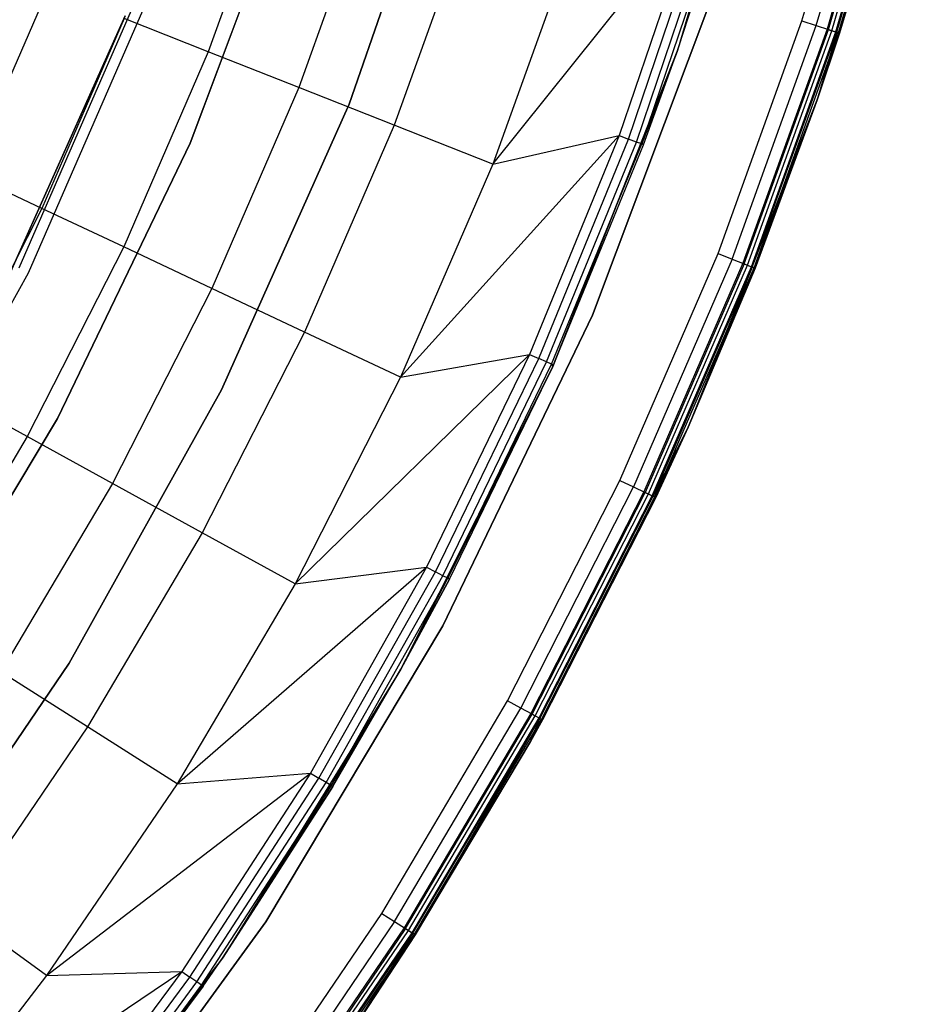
# Model space of a CAD drawing. Extents: x 0.1 to 23.7, y -11.8 to 11.8.
# Tile 34 of 56: x 20.7 to 23.4, y -6.5 to -3.6. Entities that reach past the tile are written whole.
import ezdxf

# ---------------------------------------------------------------- set-up
doc = ezdxf.new("R2010")
doc.units = 0
doc.header["$MEASUREMENT"] = 0
doc.layers.get('0').update_dxf_attribs({"color": 13, "linetype": 'CONTINUOUS'})

# ---------------------------------------------------------------- blocks, each defined once
blk = doc.blocks.new('NIKKI_ROUND_LED_L_60W_2_ST')
at = {"color": 0}
for p, q in [((22.9645, -2.7399, 2.461), (22.6792, -3.7045, 2.461)), ((22.9645, -2.7399, 2.461), (22.6792, -3.7045, 2.461)), ((23.0498, -3.6133, 2.5603), (23.2547, -2.9079, 2.5603)), ((23.0498, -3.6133, 2.5603), (23.2547, -2.9079, 2.5603)), ((23.0927, -3.6273, 2.5513), (23.2985, -2.9191, 2.5513)), ((23.0927, -3.6273, 2.5513), (23.2985, -2.9191, 2.5513)), ((23.331, -2.9275, 0.1587), (23.1246, -3.6376, 0.1587)), ((23.331, -2.9275, 0.1587), (23.1246, -3.6376, 0.1587)), ((23.1292, -3.6391, 2.5257), (23.3356, -2.9287, 2.5257)), ((23.1292, -3.6391, 2.5257), (23.3356, -2.9287, 2.5257)), ((23.139, -3.6423, 0.1617), (23.3456, -2.9312, 0.1617)), ((23.139, -3.6423, 0.1617), (23.3456, -2.9312, 0.1617)), ((23.1511, -3.6462, 0.1703), (23.3579, -2.9344, 0.1703)), ((23.1511, -3.6462, 0.1703), (23.3579, -2.9344, 0.1703)), ((23.1535, -3.647, 2.4874), (23.3604, -2.935, 2.4874)), ((23.1535, -3.647, 2.4874), (23.3604, -2.935, 2.4874)), ((23.1592, -3.6489, 0.183), (23.3662, -2.9365, 0.183)), ((23.1592, -3.6489, 0.183), (23.3662, -2.9365, 0.183)), ((23.3691, -2.9373, 2.4422), (23.1621, -3.6498, 2.4422)), ((23.1621, -3.6498, 0.1981), (23.3691, -2.9373, 0.1981)), ((23.3691, -2.9373, 2.4422), (23.1621, -3.6498, 2.4422)), ((23.1621, -3.6498, 0.1981), (23.3691, -2.9373, 0.1981)), ((21.7055, -3.8607, 2.2156), (22.0084, -2.9816, 2.2156)), ((22.0084, -2.9816, 2.0188), (21.7055, -3.8607, 2.0188)), ((21.7055, -3.8607, 2.2156), (22.0084, -2.9816, 2.2156)), ((22.0084, -2.9816, 2.0188), (21.7055, -3.8607, 2.0188)), ((21.5513, -3.1264, 2.2156), (21.2323, -3.9764, 2.2156)), ((21.2323, -3.9764, 2.0188), (21.5513, -3.1264, 2.0188)), ((21.2323, -3.9764, 2.0188), (21.5513, -3.1264, 2.0188)), ((21.5513, -3.1264, 2.2156), (21.2323, -3.9764, 2.2156)), ((21.5005, -3.1099, 0.3495), (21.2864, -3.7048, 0.3495)), ((21.5005, -3.1099, 0.3495), (21.2864, -3.7048, 0.3495)), ((21.7755, -3.1993, 0.2112), (21.5551, -3.8112, 0.2112)), ((21.7755, -3.1993, 0.2112), (21.5551, -3.8112, 0.2112)), ((22.0653, -3.2934, 0.1122), (21.8385, -3.9234, 0.1122)), ((22.0653, -3.2934, 0.1122), (21.8385, -3.9234, 0.1122)), ((22.1315, -4.0394, 0.0542), (22.7326, -3.2887, 0.0382)), ((22.1315, -4.0394, 0.0542), (22.7326, -3.2887, 0.0382)), ((22.7326, -3.2887, 0.0382), (22.5073, -3.954, 0.0382)), ((22.7326, -3.2887, 0.0382), (22.5073, -3.954, 0.0382)), ((22.5351, -3.9644, 0.0445), (22.7611, -3.2973, 0.0445)), ((22.5351, -3.9644, 0.0445), (22.7611, -3.2973, 0.0445)), ((22.5587, -3.9732, 0.0617), (22.7851, -3.3047, 0.0617)), ((22.5587, -3.9732, 0.0617), (22.7851, -3.3047, 0.0617)), ((22.5743, -3.979, 0.087), (22.8011, -3.3095, 0.087)), ((22.5743, -3.979, 0.087), (22.8011, -3.3095, 0.087)), ((22.8011, -3.3095, 0.087), (22.6792, -3.7045, 0.1169)), ((22.8011, -3.3095, 0.087), (22.6792, -3.7045, 0.1169)), ((22.6792, -3.7045, 2.461), (22.8068, -3.3112, 0.1169)), ((22.6792, -3.7045, 2.461), (22.8068, -3.3112, 0.1169)), ((22.6792, -3.7045, 0.1169), (22.8068, -3.3112, 0.1169)), ((22.6792, -3.7045, 0.1169), (22.8068, -3.3112, 0.1169)), ((22.365, -3.3908, 0.0542), (22.1315, -4.0394, 0.0542)), ((22.365, -3.3908, 0.0542), (22.1315, -4.0394, 0.0542)), ((21.1026, -3.479, 3.8202), (20.724, -4.3482, 3.8202)), ((21.1026, -3.479, 3.8202), (20.724, -4.3482, 3.8202)), ((21.1026, -3.479, 2.5603), (20.724, -4.3482, 2.5603)), ((21.1026, -3.479, 2.5603), (20.724, -4.3482, 2.5603)), ((20.7522, -4.3621, 3.8202), (21.132, -3.4902, 3.8202)), ((20.7522, -4.3621, 3.8202), (21.132, -3.4902, 3.8202)), ((20.7522, -4.3621, 2.5603), (21.132, -3.4902, 2.5603)), ((20.7522, -4.3621, 2.5603), (21.132, -3.4902, 2.5603)), ((20.811, -3.5166, 0.7336), (20.5727, -4.0673, 0.7336)), ((20.811, -3.5166, 0.7336), (20.5727, -4.0673, 0.7336)), ((22.4277, -4.4873, 2.4816), (22.7877, -3.5281, 2.4816)), ((22.7877, -3.5281, 0.1587), (22.4277, -4.4873, 0.1587)), ((22.7877, -3.5281, 0.1587), (22.4277, -4.4873, 0.1587)), ((22.4277, -4.4873, 2.4816), (22.7877, -3.5281, 2.4816)), ((21.0396, -3.5978, 2.7178), (20.6859, -4.3889, 2.7178)), ((20.6859, -4.3889, 2.6784), (21.0396, -3.5978, 2.6784)), ((21.0396, -3.5978, 2.7178), (20.6859, -4.3889, 2.7178)), ((20.6859, -4.3889, 2.6784), (21.0396, -3.5978, 2.6784)), ((21.0369, -3.606, 0.5246), (20.7925, -4.1708, 0.5246)), ((21.0369, -3.606, 0.5246), (20.7925, -4.1708, 0.5246)), ((21.2864, -3.7048, 0.3495), (21.0369, -3.606, 0.5246)), ((21.2864, -3.7048, 0.3495), (21.0369, -3.606, 0.5246)), ((22.8009, -4.3044, 2.5603), (23.0498, -3.6133, 2.5603)), ((22.8009, -4.3044, 2.5603), (23.0498, -3.6133, 2.5603)), ((22.843, -4.3211, 2.5513), (23.0927, -3.6273, 2.5513)), ((22.843, -4.3211, 2.5513), (23.0927, -3.6273, 2.5513)), ((23.0498, -3.6133, 2.5603), (23.0927, -3.6273, 2.5513)), ((23.0498, -3.6133, 2.5603), (23.0927, -3.6273, 2.5513)), ((23.0927, -3.6273, 2.5513), (23.1292, -3.6391, 2.5257)), ((23.0927, -3.6273, 2.5513), (23.1292, -3.6391, 2.5257)), ((23.1246, -3.6376, 0.1587), (22.8741, -4.3334, 0.1587)), ((23.1246, -3.6376, 0.1587), (22.8741, -4.3334, 0.1587)), ((22.8786, -4.3352, 2.5257), (23.1292, -3.6391, 2.5257)), ((22.8786, -4.3352, 2.5257), (23.1292, -3.6391, 2.5257)), ((22.8881, -4.339, 0.1617), (23.139, -3.6423, 0.1617)), ((22.8881, -4.339, 0.1617), (23.139, -3.6423, 0.1617)), ((22.9, -4.3437, 0.1703), (23.1511, -3.6462, 0.1703)), ((22.9, -4.3437, 0.1703), (23.1511, -3.6462, 0.1703)), ((22.9024, -4.3446, 2.4874), (23.1535, -3.647, 2.4874)), ((22.9024, -4.3446, 2.4874), (23.1535, -3.647, 2.4874)), ((22.908, -4.3468, 0.183), (23.1592, -3.6489, 0.183)), ((22.908, -4.3468, 0.183), (23.1592, -3.6489, 0.183)), ((23.1535, -3.647, 2.4874), (23.0957, -3.848, 2.4422)), ((23.1535, -3.647, 2.4874), (23.0957, -3.848, 2.4422)), ((23.0957, -3.848, 0.1981), (23.1592, -3.6489, 0.183)), ((23.0957, -3.848, 0.1981), (23.1592, -3.6489, 0.183)), ((23.1621, -3.6498, 2.4422), (23.0957, -3.848, 2.4422)), ((23.0957, -3.848, 0.1981), (23.1621, -3.6498, 0.1981)), ((23.1621, -3.6498, 2.4422), (23.0957, -3.848, 2.4422)), ((23.0957, -3.848, 0.1981), (23.1621, -3.6498, 0.1981)), ((23.1246, -3.6376, 0.1587), (23.139, -3.6423, 0.1617)), ((23.1246, -3.6376, 0.1587), (23.139, -3.6423, 0.1617)), ((23.1292, -3.6391, 2.5257), (23.1535, -3.647, 2.4874)), ((23.1292, -3.6391, 2.5257), (23.1535, -3.647, 2.4874)), ((23.139, -3.6423, 0.1617), (23.1511, -3.6462, 0.1703)), ((23.139, -3.6423, 0.1617), (23.1511, -3.6462, 0.1703)), ((23.1511, -3.6462, 0.1703), (23.1592, -3.6489, 0.183)), ((23.1511, -3.6462, 0.1703), (23.1592, -3.6489, 0.183)), ((23.1621, -3.6498, 2.4422), (23.1535, -3.647, 2.4874)), ((23.1621, -3.6498, 2.4422), (23.1535, -3.647, 2.4874)), ((23.1621, -3.6498, 0.1981), (23.1592, -3.6489, 0.183)), ((23.1621, -3.6498, 0.1981), (23.1592, -3.6489, 0.183)), ((23.1621, -3.6498, 2.4422), (23.1621, -3.6498, 0.1981)), ((23.1621, -3.6498, 2.4422), (23.1621, -3.6498, 0.1981)), ((21.2864, -3.7048, 0.3495), (21.0353, -4.285, 0.3495)), ((21.2864, -3.7048, 0.3495), (21.0353, -4.285, 0.3495)), ((21.5551, -3.8112, 0.2112), (21.2864, -3.7048, 0.3495)), ((21.5551, -3.8112, 0.2112), (21.2864, -3.7048, 0.3495)), ((22.3097, -4.6401, 0.1169), (22.6792, -3.7045, 2.461)), ((22.6792, -3.7045, 2.461), (22.3097, -4.6401, 2.461)), ((22.3097, -4.6401, 0.1169), (22.6792, -3.7045, 2.461)), ((22.6792, -3.7045, 2.461), (22.3097, -4.6401, 2.461)), ((22.3117, -4.6355, 0.1169), (22.6792, -3.7045, 2.461)), ((22.3117, -4.6355, 0.1169), (22.6792, -3.7045, 2.461)), ((22.6792, -3.7045, 0.1169), (22.5743, -3.979, 0.087)), ((22.6792, -3.7045, 0.1169), (22.5743, -3.979, 0.087)), ((22.5799, -3.9811, 0.1169), (22.6792, -3.7045, 2.461)), ((22.5799, -3.9811, 0.1169), (22.6792, -3.7045, 2.461)), ((22.5799, -3.9811, 0.1169), (22.6792, -3.7045, 0.1169)), ((22.5799, -3.9811, 0.1169), (22.6792, -3.7045, 0.1169)), ((22.6792, -3.7045, 2.461), (22.6792, -3.7045, 0.1169)), ((22.6792, -3.7045, 2.461), (22.6792, -3.7045, 0.1169)), ((21.5551, -3.8112, 0.2112), (21.2968, -4.4081, 0.2112)), ((21.5551, -3.8112, 0.2112), (21.2968, -4.4081, 0.2112)), ((21.8385, -3.9234, 0.1122), (21.5551, -3.8112, 0.2112)), ((21.8385, -3.9234, 0.1122), (21.5551, -3.8112, 0.2112)), ((21.326, -4.7096, 2.2156), (21.7055, -3.8607, 2.2156)), ((21.7055, -3.8607, 2.0188), (21.326, -4.7096, 2.0188)), ((21.326, -4.7096, 2.2156), (21.7055, -3.8607, 2.2156)), ((21.7055, -3.8607, 2.0188), (21.326, -4.7096, 2.0188)), ((21.7055, -3.8607, 2.2156), (21.7055, -3.8607, 2.0188)), ((21.7055, -3.8607, 2.2156), (21.7055, -3.8607, 2.0188)), ((22.9024, -4.3446, 2.4874), (23.0957, -3.848, 2.4422)), ((22.9024, -4.3446, 2.4874), (23.0957, -3.848, 2.4422)), ((23.0957, -3.848, 0.1981), (22.908, -4.3468, 0.183)), ((23.0957, -3.848, 0.1981), (22.908, -4.3468, 0.183)), ((23.0957, -3.848, 2.4422), (22.9107, -4.3479, 2.4422)), ((22.9107, -4.3479, 0.1981), (23.0957, -3.848, 0.1981)), ((23.0957, -3.848, 2.4422), (22.9107, -4.3479, 2.4422)), ((22.9107, -4.3479, 0.1981), (23.0957, -3.848, 0.1981)), ((23.0957, -3.848, 2.4422), (23.0957, -3.848, 0.1981)), ((23.0957, -3.848, 2.4422), (23.0957, -3.848, 0.1981)), ((21.8385, -3.9234, 0.1122), (21.5726, -4.5379, 0.1122)), ((21.8385, -3.9234, 0.1122), (21.5726, -4.5379, 0.1122)), ((22.1315, -4.0394, 0.0542), (21.8385, -3.9234, 0.1122)), ((22.1315, -4.0394, 0.0542), (21.8385, -3.9234, 0.1122)), ((21.2323, -3.9764, 2.2156), (20.8384, -4.7943, 2.2156)), ((20.8384, -4.7943, 2.0188), (21.2323, -3.9764, 2.0188)), ((20.8384, -4.7943, 2.0188), (21.2323, -3.9764, 2.0188)), ((21.2323, -3.9764, 2.2156), (20.8384, -4.7943, 2.2156)), ((21.2323, -3.9764, 2.0188), (21.2323, -3.9764, 2.2156)), ((21.2323, -3.9764, 2.0188), (21.2323, -3.9764, 2.2156)), ((21.8577, -4.672, 0.0542), (22.5073, -3.954, 0.0382)), ((21.8577, -4.672, 0.0542), (22.5073, -3.954, 0.0382)), ((22.1315, -4.0394, 0.0542), (22.5073, -3.954, 0.0382)), ((22.1315, -4.0394, 0.0542), (22.5073, -3.954, 0.0382)), ((22.5073, -3.954, 0.0382), (22.241, -4.604, 0.0382)), ((22.5073, -3.954, 0.0382), (22.241, -4.604, 0.0382)), ((22.2682, -4.6161, 0.0445), (22.5351, -3.9644, 0.0445)), ((22.2682, -4.6161, 0.0445), (22.5351, -3.9644, 0.0445)), ((22.2911, -4.6263, 0.0617), (22.5587, -3.9732, 0.0617)), ((22.2911, -4.6263, 0.0617), (22.5587, -3.9732, 0.0617)), ((22.5073, -3.954, 0.0382), (22.5351, -3.9644, 0.0445)), ((22.5073, -3.954, 0.0382), (22.5351, -3.9644, 0.0445)), ((22.5587, -3.9732, 0.0617), (22.5351, -3.9644, 0.0445)), ((22.5587, -3.9732, 0.0617), (22.5351, -3.9644, 0.0445)), ((22.5743, -3.979, 0.087), (22.5587, -3.9732, 0.0617)), ((22.5743, -3.979, 0.087), (22.5587, -3.9732, 0.0617)), ((22.3064, -4.6331, 0.087), (22.5743, -3.979, 0.087)), ((22.3064, -4.6331, 0.087), (22.5743, -3.979, 0.087)), ((22.3117, -4.6355, 0.1169), (22.5799, -3.9811, 0.1169)), ((22.3117, -4.6355, 0.1169), (22.5799, -3.9811, 0.1169)), ((22.5799, -3.9811, 0.1169), (22.5743, -3.979, 0.087)), ((22.5799, -3.9811, 0.1169), (22.5743, -3.979, 0.087)), ((22.1315, -4.0394, 0.0542), (21.8577, -4.672, 0.0542)), ((22.1315, -4.0394, 0.0542), (21.8577, -4.672, 0.0542)), ((20.7925, -4.1708, 0.5246), (20.5727, -4.0673, 0.7336)), ((20.7925, -4.1708, 0.5246), (20.5727, -4.0673, 0.7336)), ((20.7925, -4.1708, 0.5246), (20.5131, -4.7191, 0.5246)), ((20.7925, -4.1708, 0.5246), (20.5131, -4.7191, 0.5246)), ((21.0353, -4.285, 0.3495), (20.7925, -4.1708, 0.5246)), ((21.0353, -4.285, 0.3495), (20.7925, -4.1708, 0.5246)), ((21.0353, -4.285, 0.3495), (20.7483, -4.8484, 0.3495)), ((21.0353, -4.285, 0.3495), (20.7483, -4.8484, 0.3495)), ((21.2968, -4.4081, 0.2112), (21.0353, -4.285, 0.3495)), ((21.2968, -4.4081, 0.2112), (21.0353, -4.285, 0.3495)), ((22.5092, -4.9786, 2.5603), (22.8009, -4.3044, 2.5603)), ((22.5092, -4.9786, 2.5603), (22.8009, -4.3044, 2.5603)), ((22.843, -4.3211, 2.5513), (22.5501, -4.9978, 2.5513)), ((22.843, -4.3211, 2.5513), (22.5501, -4.9978, 2.5513)), ((22.8009, -4.3044, 2.5603), (22.843, -4.3211, 2.5513)), ((22.8009, -4.3044, 2.5603), (22.843, -4.3211, 2.5513)), ((22.843, -4.3211, 2.5513), (22.8786, -4.3352, 2.5257)), ((22.843, -4.3211, 2.5513), (22.8786, -4.3352, 2.5257)), ((22.8741, -4.3334, 0.1587), (22.5804, -5.0121, 0.1587)), ((22.8741, -4.3334, 0.1587), (22.5804, -5.0121, 0.1587)), ((22.8786, -4.3352, 2.5257), (22.5848, -5.0142, 2.5257)), ((22.8786, -4.3352, 2.5257), (22.5848, -5.0142, 2.5257)), ((22.5941, -5.0185, 0.1617), (22.8881, -4.339, 0.1617)), ((22.5941, -5.0185, 0.1617), (22.8881, -4.339, 0.1617)), ((22.6056, -5.024, 0.1703), (22.9, -4.3437, 0.1703)), ((22.6056, -5.024, 0.1703), (22.9, -4.3437, 0.1703)), ((22.9024, -4.3446, 2.4874), (22.6079, -5.0251, 2.4874)), ((22.9024, -4.3446, 2.4874), (22.6079, -5.0251, 2.4874)), ((22.6134, -5.0276, 0.183), (22.908, -4.3468, 0.183)), ((22.6134, -5.0276, 0.183), (22.908, -4.3468, 0.183)), ((22.9024, -4.3446, 2.4874), (22.7119, -4.8199, 2.4422)), ((22.9024, -4.3446, 2.4874), (22.7119, -4.8199, 2.4422)), ((22.908, -4.3468, 0.183), (22.7119, -4.8199, 0.1981)), ((22.908, -4.3468, 0.183), (22.7119, -4.8199, 0.1981)), ((22.9107, -4.3479, 2.4422), (22.7119, -4.8199, 2.4422)), ((22.7119, -4.8199, 0.1981), (22.9107, -4.3479, 0.1981)), ((22.9107, -4.3479, 2.4422), (22.7119, -4.8199, 2.4422)), ((22.7119, -4.8199, 0.1981), (22.9107, -4.3479, 0.1981)), ((22.8741, -4.3334, 0.1587), (22.8881, -4.339, 0.1617)), ((22.8741, -4.3334, 0.1587), (22.8881, -4.339, 0.1617)), ((22.8786, -4.3352, 2.5257), (22.9024, -4.3446, 2.4874)), ((22.8786, -4.3352, 2.5257), (22.9024, -4.3446, 2.4874)), ((22.8881, -4.339, 0.1617), (22.9, -4.3437, 0.1703)), ((22.8881, -4.339, 0.1617), (22.9, -4.3437, 0.1703)), ((22.9, -4.3437, 0.1703), (22.908, -4.3468, 0.183)), ((22.9, -4.3437, 0.1703), (22.908, -4.3468, 0.183)), ((22.9107, -4.3479, 2.4422), (22.9024, -4.3446, 2.4874)), ((22.9107, -4.3479, 2.4422), (22.9024, -4.3446, 2.4874)), ((22.9107, -4.3479, 0.1981), (22.908, -4.3468, 0.183)), ((22.9107, -4.3479, 0.1981), (22.908, -4.3468, 0.183)), ((22.9107, -4.3479, 2.4422), (22.9107, -4.3479, 0.1981)), ((22.9107, -4.3479, 2.4422), (22.9107, -4.3479, 0.1981)), ((20.29, -5.1933, 3.8202), (20.7522, -4.3621, 3.8202)), ((20.29, -5.1933, 3.8202), (20.7522, -4.3621, 3.8202)), ((20.29, -5.1933, 2.5603), (20.7522, -4.3621, 2.5603)), ((20.29, -5.1933, 2.5603), (20.7522, -4.3621, 2.5603)), ((20.7522, -4.3621, 3.8202), (20.7522, -4.3621, 2.5603)), ((20.7522, -4.3621, 3.8202), (20.7522, -4.3621, 2.5603)), ((21.2968, -4.4081, 0.2112), (21.0016, -4.9876, 0.2112)), ((21.2968, -4.4081, 0.2112), (21.0016, -4.9876, 0.2112)), ((21.5726, -4.5379, 0.1122), (21.2968, -4.4081, 0.2112)), ((21.5726, -4.5379, 0.1122), (21.2968, -4.4081, 0.2112)), ((21.9832, -5.4103, 2.4816), (22.4277, -4.4873, 2.4816)), ((22.4277, -4.4873, 0.1587), (21.9832, -5.4103, 0.1587)), ((22.4277, -4.4873, 0.1587), (21.9832, -5.4103, 0.1587)), ((21.9832, -5.4103, 2.4816), (22.4277, -4.4873, 2.4816)), ((22.4277, -4.4873, 2.4816), (22.4277, -4.4873, 0.1587)), ((22.4277, -4.4873, 2.4816), (22.4277, -4.4873, 0.1587)), ((21.5726, -4.5379, 0.1122), (21.2686, -5.1344, 0.1122)), ((21.5726, -4.5379, 0.1122), (21.2686, -5.1344, 0.1122)), ((21.8577, -4.672, 0.0542), (21.5726, -4.5379, 0.1122)), ((21.8577, -4.672, 0.0542), (21.5726, -4.5379, 0.1122)), ((21.5448, -5.2862, 0.0542), (22.241, -4.604, 0.0382)), ((21.5448, -5.2862, 0.0542), (22.241, -4.604, 0.0382)), ((21.8577, -4.672, 0.0542), (22.241, -4.604, 0.0382)), ((21.8577, -4.672, 0.0542), (22.241, -4.604, 0.0382)), ((22.241, -4.604, 0.0382), (21.9348, -5.2361, 0.0382)), ((22.241, -4.604, 0.0382), (21.9348, -5.2361, 0.0382)), ((21.9612, -5.2499, 0.0445), (22.2682, -4.6161, 0.0445)), ((21.9612, -5.2499, 0.0445), (22.2682, -4.6161, 0.0445)), ((22.241, -4.604, 0.0382), (22.2682, -4.6161, 0.0445)), ((22.241, -4.604, 0.0382), (22.2682, -4.6161, 0.0445)), ((22.2911, -4.6263, 0.0617), (22.2682, -4.6161, 0.0445)), ((22.2911, -4.6263, 0.0617), (22.2682, -4.6161, 0.0445)), ((22.3097, -4.6401, 2.461), (21.859, -5.5394, 2.461)), ((22.3097, -4.6401, 2.461), (21.859, -5.5394, 2.461)), ((21.9834, -5.2616, 0.0617), (22.2911, -4.6263, 0.0617)), ((21.9834, -5.2616, 0.0617), (22.2911, -4.6263, 0.0617)), ((21.9983, -5.2693, 0.087), (22.3064, -4.6331, 0.087)), ((21.9983, -5.2693, 0.087), (22.3064, -4.6331, 0.087)), ((22.3097, -4.6401, 0.1169), (21.9983, -5.2693, 0.087)), ((22.3097, -4.6401, 0.1169), (21.9983, -5.2693, 0.087)), ((22.0035, -5.2721, 0.1169), (22.3097, -4.6401, 2.461)), ((22.0035, -5.2721, 0.1169), (22.3097, -4.6401, 2.461)), ((22.0035, -5.2721, 0.1169), (22.3097, -4.6401, 0.1169)), ((22.0035, -5.2721, 0.1169), (22.3097, -4.6401, 0.1169)), ((22.3064, -4.6331, 0.087), (22.2911, -4.6263, 0.0617)), ((22.3064, -4.6331, 0.087), (22.2911, -4.6263, 0.0617)), ((22.3117, -4.6355, 0.1169), (22.3064, -4.6331, 0.087)), ((22.3117, -4.6355, 0.1169), (22.3064, -4.6331, 0.087)), ((22.3097, -4.6401, 0.1169), (22.3064, -4.6331, 0.087)), ((22.3097, -4.6401, 0.1169), (22.3064, -4.6331, 0.087)), ((22.3097, -4.6401, 0.1169), (22.3117, -4.6355, 0.1169)), ((22.3097, -4.6401, 0.1169), (22.3117, -4.6355, 0.1169)), ((22.3097, -4.6401, 0.1169), (22.3097, -4.6401, 2.461)), ((22.3097, -4.6401, 0.1169), (22.3097, -4.6401, 2.461)), ((21.8577, -4.672, 0.0542), (21.5448, -5.2862, 0.0542)), ((21.8577, -4.672, 0.0542), (21.5448, -5.2862, 0.0542)), ((20.873, -5.5217, 2.2156), (21.326, -4.7096, 2.2156)), ((21.326, -4.7096, 2.0188), (20.873, -5.5217, 2.0188)), ((20.873, -5.5217, 2.2156), (21.326, -4.7096, 2.2156)), ((21.326, -4.7096, 2.0188), (20.873, -5.5217, 2.0188)), ((21.326, -4.7096, 2.2156), (21.326, -4.7096, 2.0188)), ((21.326, -4.7096, 2.2156), (21.326, -4.7096, 2.0188)), ((20.7483, -4.8484, 0.3495), (20.5131, -4.7191, 0.5246)), ((20.7483, -4.8484, 0.3495), (20.5131, -4.7191, 0.5246)), ((20.8384, -4.7943, 2.2156), (20.3728, -5.5736, 2.2156)), ((20.3728, -5.5736, 2.0188), (20.8384, -4.7943, 2.0188)), ((20.3728, -5.5736, 2.0188), (20.8384, -4.7943, 2.0188)), ((20.8384, -4.7943, 2.2156), (20.3728, -5.5736, 2.2156)), ((20.8384, -4.7943, 2.0188), (20.8384, -4.7943, 2.2156)), ((20.8384, -4.7943, 2.0188), (20.8384, -4.7943, 2.2156)), ((22.7119, -4.8199, 2.4422), (22.6079, -5.0251, 2.4874)), ((22.7119, -4.8199, 2.4422), (22.6079, -5.0251, 2.4874)), ((22.7119, -4.8199, 0.1981), (22.6134, -5.0276, 0.183)), ((22.7119, -4.8199, 0.1981), (22.6134, -5.0276, 0.183)), ((22.7119, -4.8199, 2.4422), (22.6161, -5.0289, 2.4422)), ((22.6161, -5.0289, 0.1981), (22.7119, -4.8199, 0.1981)), ((22.7119, -4.8199, 2.4422), (22.6161, -5.0289, 2.4422)), ((22.6161, -5.0289, 0.1981), (22.7119, -4.8199, 0.1981)), ((22.7119, -4.8199, 2.4422), (22.7119, -4.8199, 0.1981)), ((22.7119, -4.8199, 2.4422), (22.7119, -4.8199, 0.1981)), ((20.7483, -4.8484, 0.3495), (20.4264, -5.3925, 0.3495)), ((20.7483, -4.8484, 0.3495), (20.4264, -5.3925, 0.3495)), ((21.0016, -4.9876, 0.2112), (20.7483, -4.8484, 0.3495)), ((21.0016, -4.9876, 0.2112), (20.7483, -4.8484, 0.3495)), ((21.0016, -4.9876, 0.2112), (20.6705, -5.5474, 0.2112)), ((21.0016, -4.9876, 0.2112), (20.6705, -5.5474, 0.2112)), ((21.2686, -5.1344, 0.1122), (21.0016, -4.9876, 0.2112)), ((21.2686, -5.1344, 0.1122), (21.0016, -4.9876, 0.2112)), ((22.1757, -5.6331, 2.5603), (22.5092, -4.9786, 2.5603)), ((22.1757, -5.6331, 2.5603), (22.5092, -4.9786, 2.5603)), ((22.2153, -5.6549, 2.5513), (22.5501, -4.9978, 2.5513)), ((22.2153, -5.6549, 2.5513), (22.5501, -4.9978, 2.5513)), ((22.5092, -4.9786, 2.5603), (22.5501, -4.9978, 2.5513)), ((22.5092, -4.9786, 2.5603), (22.5501, -4.9978, 2.5513)), ((22.5501, -4.9978, 2.5513), (22.5848, -5.0142, 2.5257)), ((22.5501, -4.9978, 2.5513), (22.5848, -5.0142, 2.5257)), ((22.5804, -5.0121, 0.1587), (22.2447, -5.671, 0.1587)), ((22.5804, -5.0121, 0.1587), (22.2447, -5.671, 0.1587)), ((22.2489, -5.6733, 2.5257), (22.5848, -5.0142, 2.5257)), ((22.2489, -5.6733, 2.5257), (22.5848, -5.0142, 2.5257)), ((22.2579, -5.6783, 0.1617), (22.5941, -5.0185, 0.1617)), ((22.2579, -5.6783, 0.1617), (22.5941, -5.0185, 0.1617)), ((22.2691, -5.6844, 0.1703), (22.6056, -5.024, 0.1703)), ((22.2691, -5.6844, 0.1703), (22.6056, -5.024, 0.1703)), ((22.2713, -5.6857, 2.4874), (22.6079, -5.0251, 2.4874)), ((22.2713, -5.6857, 2.4874), (22.6079, -5.0251, 2.4874)), ((22.2766, -5.6886, 0.183), (22.6134, -5.0276, 0.183)), ((22.2766, -5.6886, 0.183), (22.6134, -5.0276, 0.183)), ((22.6161, -5.0289, 2.4422), (22.2792, -5.69, 2.4422)), ((22.2792, -5.69, 0.1981), (22.6161, -5.0289, 0.1981)), ((22.6161, -5.0289, 2.4422), (22.2792, -5.69, 2.4422)), ((22.2792, -5.69, 0.1981), (22.6161, -5.0289, 0.1981)), ((22.5804, -5.0121, 0.1587), (22.5941, -5.0185, 0.1617)), ((22.5804, -5.0121, 0.1587), (22.5941, -5.0185, 0.1617)), ((22.5848, -5.0142, 2.5257), (22.6079, -5.0251, 2.4874)), ((22.5848, -5.0142, 2.5257), (22.6079, -5.0251, 2.4874)), ((22.5941, -5.0185, 0.1617), (22.6056, -5.024, 0.1703)), ((22.5941, -5.0185, 0.1617), (22.6056, -5.024, 0.1703)), ((22.6056, -5.024, 0.1703), (22.6134, -5.0276, 0.183)), ((22.6056, -5.024, 0.1703), (22.6134, -5.0276, 0.183)), ((22.6079, -5.0251, 2.4874), (22.6161, -5.0289, 2.4422)), ((22.6079, -5.0251, 2.4874), (22.6161, -5.0289, 2.4422)), ((22.6161, -5.0289, 0.1981), (22.6134, -5.0276, 0.183)), ((22.6161, -5.0289, 0.1981), (22.6134, -5.0276, 0.183)), ((22.6161, -5.0289, 2.4422), (22.6161, -5.0289, 0.1981)), ((22.6161, -5.0289, 2.4422), (22.6161, -5.0289, 0.1981)), ((21.2686, -5.1344, 0.1122), (20.9278, -5.7107, 0.1122)), ((21.2686, -5.1344, 0.1122), (20.9278, -5.7107, 0.1122)), ((21.5448, -5.2862, 0.0542), (21.2686, -5.1344, 0.1122)), ((21.5448, -5.2862, 0.0542), (21.2686, -5.1344, 0.1122)), ((21.1939, -5.8796, 0.0542), (21.9348, -5.2361, 0.0382)), ((21.1939, -5.8796, 0.0542), (21.9348, -5.2361, 0.0382)), ((21.5448, -5.2862, 0.0542), (21.9348, -5.2361, 0.0382)), ((21.5448, -5.2862, 0.0542), (21.9348, -5.2361, 0.0382)), ((21.9348, -5.2361, 0.0382), (21.5899, -5.8481, 0.0382)), ((21.9348, -5.2361, 0.0382), (21.5899, -5.8481, 0.0382)), ((21.9348, -5.2361, 0.0382), (21.9612, -5.2499, 0.0445)), ((21.9348, -5.2361, 0.0382), (21.9612, -5.2499, 0.0445)), ((21.6154, -5.8635, 0.0445), (21.9612, -5.2499, 0.0445)), ((21.6154, -5.8635, 0.0445), (21.9612, -5.2499, 0.0445)), ((21.6369, -5.8765, 0.0617), (21.9834, -5.2616, 0.0617)), ((21.6369, -5.8765, 0.0617), (21.9834, -5.2616, 0.0617)), ((21.9834, -5.2616, 0.0617), (21.9612, -5.2499, 0.0445)), ((21.9834, -5.2616, 0.0617), (21.9612, -5.2499, 0.0445)), ((21.9983, -5.2693, 0.087), (21.9834, -5.2616, 0.0617)), ((21.9983, -5.2693, 0.087), (21.9834, -5.2616, 0.0617)), ((21.5448, -5.2862, 0.0542), (21.1939, -5.8796, 0.0542)), ((21.5448, -5.2862, 0.0542), (21.1939, -5.8796, 0.0542)), ((21.6512, -5.8851, 0.087), (21.9983, -5.2693, 0.087)), ((21.6512, -5.8851, 0.087), (21.9983, -5.2693, 0.087)), ((21.859, -5.5394, 0.1169), (21.9983, -5.2693, 0.087)), ((21.859, -5.5394, 0.1169), (21.9983, -5.2693, 0.087)), ((21.859, -5.5394, 0.1169), (22.0035, -5.2721, 0.1169)), ((22.0035, -5.2721, 0.1169), (21.859, -5.5394, 2.461)), ((22.0035, -5.2721, 0.1169), (21.859, -5.5394, 2.461)), ((21.859, -5.5394, 0.1169), (22.0035, -5.2721, 0.1169)), ((22.0035, -5.2721, 0.1169), (21.9983, -5.2693, 0.087)), ((22.0035, -5.2721, 0.1169), (21.9983, -5.2693, 0.087)), ((21.4577, -6.2898, 2.4816), (21.9832, -5.4103, 2.4816)), ((21.9832, -5.4103, 0.1587), (21.4577, -6.2898, 0.1587)), ((21.9832, -5.4103, 0.1587), (21.4577, -6.2898, 0.1587)), ((21.4577, -6.2898, 2.4816), (21.9832, -5.4103, 2.4816)), ((21.9832, -5.4103, 2.4816), (21.9832, -5.4103, 0.1587)), ((21.9832, -5.4103, 2.4816), (21.9832, -5.4103, 0.1587)), ((20.35, -6.2906, 2.2156), (20.873, -5.5217, 2.2156)), ((20.873, -5.5217, 2.0188), (20.35, -6.2906, 2.0188)), ((20.35, -6.2906, 2.2156), (20.873, -5.5217, 2.2156)), ((20.873, -5.5217, 2.0188), (20.35, -6.2906, 2.0188)), ((20.873, -5.5217, 2.2156), (20.873, -5.5217, 2.0188)), ((20.873, -5.5217, 2.2156), (20.873, -5.5217, 2.0188)), ((20.9278, -5.7107, 0.1122), (20.6705, -5.5474, 0.2112)), ((20.9278, -5.7107, 0.1122), (20.6705, -5.5474, 0.2112)), ((21.859, -5.5394, 2.461), (21.3306, -6.3953, 2.461)), ((21.859, -5.5394, 2.461), (21.3306, -6.3953, 2.461)), ((21.859, -5.5394, 0.1169), (21.6512, -5.8851, 0.087)), ((21.859, -5.5394, 0.1169), (21.6512, -5.8851, 0.087)), ((21.6562, -5.8882, 0.1169), (21.859, -5.5394, 2.461)), ((21.6562, -5.8882, 0.1169), (21.859, -5.5394, 0.1169)), ((21.6562, -5.8882, 0.1169), (21.859, -5.5394, 2.461)), ((21.6562, -5.8882, 0.1169), (21.859, -5.5394, 0.1169)), ((21.859, -5.5394, 0.1169), (21.859, -5.5394, 2.461)), ((21.859, -5.5394, 0.1169), (21.859, -5.5394, 2.461)), ((21.8018, -6.2654, 2.5603), (22.1757, -5.6331, 2.5603)), ((21.8018, -6.2654, 2.5603), (22.1757, -5.6331, 2.5603)), ((22.2153, -5.6549, 2.5513), (22.1757, -5.6331, 2.5603)), ((22.2153, -5.6549, 2.5513), (22.1757, -5.6331, 2.5603)), ((21.84, -6.2896, 2.5513), (22.2153, -5.6549, 2.5513)), ((21.84, -6.2896, 2.5513), (22.2153, -5.6549, 2.5513)), ((22.2447, -5.671, 0.1587), (21.8683, -6.3076, 0.1587)), ((22.2447, -5.671, 0.1587), (21.8683, -6.3076, 0.1587)), ((21.8723, -6.3101, 2.5257), (22.2489, -5.6733, 2.5257)), ((21.8723, -6.3101, 2.5257), (22.2489, -5.6733, 2.5257)), ((22.2489, -5.6733, 2.5257), (22.2153, -5.6549, 2.5513)), ((22.2489, -5.6733, 2.5257), (22.2153, -5.6549, 2.5513)), ((22.2447, -5.671, 0.1587), (22.2579, -5.6783, 0.1617)), ((22.2447, -5.671, 0.1587), (22.2579, -5.6783, 0.1617)), ((22.2713, -5.6857, 2.4874), (22.2489, -5.6733, 2.5257)), ((22.2713, -5.6857, 2.4874), (22.2489, -5.6733, 2.5257)), ((21.881, -6.3156, 0.1617), (22.2579, -5.6783, 0.1617)), ((21.881, -6.3156, 0.1617), (22.2579, -5.6783, 0.1617)), ((21.8918, -6.3225, 0.1703), (22.2691, -5.6844, 0.1703)), ((21.8918, -6.3225, 0.1703), (22.2691, -5.6844, 0.1703)), ((21.8939, -6.3238, 2.4874), (22.2713, -5.6857, 2.4874)), ((21.8939, -6.3238, 2.4874), (22.2713, -5.6857, 2.4874)), ((21.899, -6.3271, 0.183), (22.2766, -5.6886, 0.183)), ((21.899, -6.3271, 0.183), (22.2766, -5.6886, 0.183)), ((21.9015, -6.3287, 2.4422), (22.2713, -5.6857, 2.4874)), ((21.9015, -6.3287, 2.4422), (22.2713, -5.6857, 2.4874)), ((22.2438, -5.754, 2.4422), (22.2713, -5.6857, 2.4874)), ((22.2438, -5.754, 2.4422), (22.2713, -5.6857, 2.4874)), ((22.2438, -5.754, 0.1981), (22.2766, -5.6886, 0.183)), ((22.2438, -5.754, 0.1981), (22.2766, -5.6886, 0.183)), ((22.2792, -5.69, 2.4422), (22.2438, -5.754, 2.4422)), ((22.2438, -5.754, 0.1981), (22.2792, -5.69, 0.1981)), ((22.2792, -5.69, 2.4422), (22.2438, -5.754, 2.4422)), ((22.2438, -5.754, 0.1981), (22.2792, -5.69, 0.1981)), ((22.2579, -5.6783, 0.1617), (22.2691, -5.6844, 0.1703)), ((22.2579, -5.6783, 0.1617), (22.2691, -5.6844, 0.1703)), ((22.2691, -5.6844, 0.1703), (22.2766, -5.6886, 0.183)), ((22.2691, -5.6844, 0.1703), (22.2766, -5.6886, 0.183)), ((22.2713, -5.6857, 2.4874), (22.2792, -5.69, 2.4422)), ((22.2713, -5.6857, 2.4874), (22.2792, -5.69, 2.4422)), ((22.2792, -5.69, 0.1981), (22.2766, -5.6886, 0.183)), ((22.2792, -5.69, 0.1981), (22.2766, -5.6886, 0.183)), ((22.2792, -5.69, 2.4422), (22.2792, -5.69, 0.1981)), ((22.2792, -5.69, 2.4422), (22.2792, -5.69, 0.1981)), ((20.9278, -5.7107, 0.1122), (20.5515, -6.2645, 0.1122)), ((20.9278, -5.7107, 0.1122), (20.5515, -6.2645, 0.1122)), ((21.1939, -5.8796, 0.0542), (20.9278, -5.7107, 0.1122)), ((21.1939, -5.8796, 0.0542), (20.9278, -5.7107, 0.1122)), ((22.2438, -5.754, 0.1981), (21.899, -6.3271, 0.183)), ((22.2438, -5.754, 0.1981), (21.899, -6.3271, 0.183)), ((22.2438, -5.754, 2.4422), (21.9015, -6.3287, 2.4422)), ((21.9015, -6.3287, 0.1981), (22.2438, -5.754, 0.1981)), ((22.2438, -5.754, 2.4422), (21.9015, -6.3287, 2.4422)), ((21.9015, -6.3287, 0.1981), (22.2438, -5.754, 0.1981)), ((22.2438, -5.754, 2.4422), (22.2438, -5.754, 0.1981)), ((22.2438, -5.754, 2.4422), (22.2438, -5.754, 0.1981)), ((20.8064, -6.4497, 0.0542), (21.5899, -5.8481, 0.0382)), ((20.8064, -6.4497, 0.0542), (21.5899, -5.8481, 0.0382)), ((21.1939, -5.8796, 0.0542), (21.5899, -5.8481, 0.0382)), ((21.1939, -5.8796, 0.0542), (21.5899, -5.8481, 0.0382)), ((21.5899, -5.8481, 0.0382), (21.2077, -6.4374, 0.0382)), ((21.5899, -5.8481, 0.0382), (21.2077, -6.4374, 0.0382)), ((21.5899, -5.8481, 0.0382), (21.6154, -5.8635, 0.0445)), ((21.5899, -5.8481, 0.0382), (21.6154, -5.8635, 0.0445)), ((21.1939, -5.8796, 0.0542), (20.8064, -6.4497, 0.0542)), ((21.1939, -5.8796, 0.0542), (20.8064, -6.4497, 0.0542)), ((21.2321, -6.4543, 0.0445), (21.6154, -5.8635, 0.0445)), ((21.2321, -6.4543, 0.0445), (21.6154, -5.8635, 0.0445)), ((21.2528, -6.4686, 0.0617), (21.6369, -5.8765, 0.0617)), ((21.2528, -6.4686, 0.0617), (21.6369, -5.8765, 0.0617)), ((21.6369, -5.8765, 0.0617), (21.6154, -5.8635, 0.0445)), ((21.6369, -5.8765, 0.0617), (21.6154, -5.8635, 0.0445)), ((21.6512, -5.8851, 0.087), (21.6369, -5.8765, 0.0617)), ((21.6512, -5.8851, 0.087), (21.6369, -5.8765, 0.0617)), ((21.2665, -6.4782, 0.087), (21.6512, -5.8851, 0.087)), ((21.2665, -6.4782, 0.087), (21.6512, -5.8851, 0.087)), ((21.6512, -5.8851, 0.087), (21.3306, -6.3953, 0.1169)), ((21.6512, -5.8851, 0.087), (21.3306, -6.3953, 0.1169)), ((21.3306, -6.3953, 0.1169), (21.6562, -5.8882, 0.1169)), ((21.6562, -5.8882, 0.1169), (21.3306, -6.3953, 2.461)), ((21.6562, -5.8882, 0.1169), (21.3306, -6.3953, 2.461)), ((21.3306, -6.3953, 0.1169), (21.6562, -5.8882, 0.1169)), ((21.6562, -5.8882, 0.1169), (21.6512, -5.8851, 0.087)), ((21.6562, -5.8882, 0.1169), (21.6512, -5.8851, 0.087)), ((20.8064, -6.4497, 0.0542), (20.5515, -6.2645, 0.1122)), ((20.8064, -6.4497, 0.0542), (20.5515, -6.2645, 0.1122)), ((20.8556, -7.1186, 2.4816), (21.4577, -6.2898, 2.4816)), ((21.4577, -6.2898, 0.1587), (20.8556, -7.1186, 0.1587)), ((21.4577, -6.2898, 0.1587), (20.8556, -7.1186, 0.1587)), ((20.8556, -7.1186, 2.4816), (21.4577, -6.2898, 2.4816)), ((21.3889, -6.8729, 2.5603), (21.8018, -6.2654, 2.5603)), ((21.3889, -6.8729, 2.5603), (21.8018, -6.2654, 2.5603)), ((21.84, -6.2896, 2.5513), (21.4255, -6.8995, 2.5513)), ((21.84, -6.2896, 2.5513), (21.4255, -6.8995, 2.5513)), ((21.4577, -6.2898, 2.4816), (21.4577, -6.2898, 0.1587)), ((21.4577, -6.2898, 2.4816), (21.4577, -6.2898, 0.1587)), ((21.8018, -6.2654, 2.5603), (21.84, -6.2896, 2.5513)), ((21.8018, -6.2654, 2.5603), (21.84, -6.2896, 2.5513)), ((21.84, -6.2896, 2.5513), (21.8723, -6.3101, 2.5257)), ((21.84, -6.2896, 2.5513), (21.8723, -6.3101, 2.5257)), ((21.8683, -6.3076, 0.1587), (21.4526, -6.9192, 0.1587)), ((21.8683, -6.3076, 0.1587), (21.4526, -6.9192, 0.1587)), ((21.8723, -6.3101, 2.5257), (21.4565, -6.922, 2.5257)), ((21.8723, -6.3101, 2.5257), (21.4565, -6.922, 2.5257)), ((21.4648, -6.9281, 0.1617), (21.881, -6.3156, 0.1617)), ((21.4648, -6.9281, 0.1617), (21.881, -6.3156, 0.1617)), ((21.8683, -6.3076, 0.1587), (21.881, -6.3156, 0.1617)), ((21.8683, -6.3076, 0.1587), (21.881, -6.3156, 0.1617)), ((21.8723, -6.3101, 2.5257), (21.8939, -6.3238, 2.4874)), ((21.8723, -6.3101, 2.5257), (21.8939, -6.3238, 2.4874)), ((21.881, -6.3156, 0.1617), (21.8918, -6.3225, 0.1703)), ((21.881, -6.3156, 0.1617), (21.8918, -6.3225, 0.1703)), ((21.4751, -6.9356, 0.1703), (21.8918, -6.3225, 0.1703)), ((21.4751, -6.9356, 0.1703), (21.8918, -6.3225, 0.1703)), ((21.8939, -6.3238, 2.4874), (21.4772, -6.9371, 2.4874)), ((21.8939, -6.3238, 2.4874), (21.4772, -6.9371, 2.4874)), ((21.482, -6.9406, 0.183), (21.899, -6.3271, 0.183)), ((21.482, -6.9406, 0.183), (21.899, -6.3271, 0.183)), ((21.8939, -6.3238, 2.4874), (21.6949, -6.6431, 2.4422)), ((21.8939, -6.3238, 2.4874), (21.6949, -6.6431, 2.4422)), ((21.6949, -6.6431, 0.1981), (21.899, -6.3271, 0.183)), ((21.6949, -6.6431, 0.1981), (21.899, -6.3271, 0.183)), ((21.9015, -6.3287, 2.4422), (21.6949, -6.6431, 2.4422)), ((21.6949, -6.6431, 0.1981), (21.9015, -6.3287, 0.1981)), ((21.9015, -6.3287, 2.4422), (21.6949, -6.6431, 2.4422)), ((21.6949, -6.6431, 0.1981), (21.9015, -6.3287, 0.1981)), ((21.8918, -6.3225, 0.1703), (21.899, -6.3271, 0.183)), ((21.8918, -6.3225, 0.1703), (21.899, -6.3271, 0.183)), ((21.9015, -6.3287, 2.4422), (21.8939, -6.3238, 2.4874)), ((21.9015, -6.3287, 2.4422), (21.8939, -6.3238, 2.4874)), ((21.9015, -6.3287, 0.1981), (21.899, -6.3271, 0.183)), ((21.9015, -6.3287, 0.1981), (21.899, -6.3271, 0.183)), ((21.9015, -6.3287, 2.4422), (21.9015, -6.3287, 0.1981)), ((21.9015, -6.3287, 2.4422), (21.9015, -6.3287, 0.1981)), ((21.3306, -6.3953, 2.461), (20.7286, -7.2012, 2.461)), ((21.3306, -6.3953, 2.461), (20.7286, -7.2012, 2.461)), ((21.3306, -6.3953, 0.1169), (21.2665, -6.4782, 0.087)), ((21.3306, -6.3953, 0.1169), (21.2665, -6.4782, 0.087)), ((21.2713, -6.4815, 0.1169), (21.3306, -6.3953, 2.461)), ((21.2713, -6.4815, 0.1169), (21.3306, -6.3953, 0.1169)), ((21.2713, -6.4815, 0.1169), (21.3306, -6.3953, 2.461)), ((21.2713, -6.4815, 0.1169), (21.3306, -6.3953, 0.1169)), ((21.3306, -6.3953, 0.1169), (21.3306, -6.3953, 2.461)), ((21.3306, -6.3953, 0.1169), (21.3306, -6.3953, 2.461)), ((20.3839, -6.9944, 0.0542), (21.2077, -6.4374, 0.0382)), ((20.3839, -6.9944, 0.0542), (21.2077, -6.4374, 0.0382)), ((20.8064, -6.4497, 0.0542), (20.3839, -6.9944, 0.0542)), ((20.8064, -6.4497, 0.0542), (20.3839, -6.9944, 0.0542)), ((21.2077, -6.4374, 0.0382), (20.7895, -7.0017, 0.0382)), ((21.2077, -6.4374, 0.0382), (20.7895, -7.0017, 0.0382)), ((20.8064, -6.4497, 0.0542), (21.2077, -6.4374, 0.0382)), ((20.8064, -6.4497, 0.0542), (21.2077, -6.4374, 0.0382)), ((20.8129, -7.0202, 0.0445), (21.2321, -6.4543, 0.0445)), ((20.8129, -7.0202, 0.0445), (21.2321, -6.4543, 0.0445)), ((21.2077, -6.4374, 0.0382), (21.2321, -6.4543, 0.0445)), ((21.2077, -6.4374, 0.0382), (21.2321, -6.4543, 0.0445)), ((21.2528, -6.4686, 0.0617), (21.2321, -6.4543, 0.0445)), ((21.2528, -6.4686, 0.0617), (21.2321, -6.4543, 0.0445)), ((21.2713, -6.4815, 0.1169), (20.7286, -7.2012, 2.461)), ((21.2713, -6.4815, 0.1169), (20.7286, -7.2012, 2.461)), ((20.8326, -7.0358, 0.0617), (21.2528, -6.4686, 0.0617)), ((20.8326, -7.0358, 0.0617), (21.2528, -6.4686, 0.0617)), ((20.8457, -7.0461, 0.087), (21.2665, -6.4782, 0.087)), ((20.8457, -7.0461, 0.087), (21.2665, -6.4782, 0.087)), ((20.8503, -7.0498, 0.1169), (21.2713, -6.4815, 0.1169)), ((20.8503, -7.0498, 0.1169), (21.2713, -6.4815, 0.1169)), ((21.2665, -6.4782, 0.087), (21.2528, -6.4686, 0.0617)), ((21.2665, -6.4782, 0.087), (21.2528, -6.4686, 0.0617)), ((21.2713, -6.4815, 0.1169), (21.2665, -6.4782, 0.087)), ((21.2713, -6.4815, 0.1169), (21.2665, -6.4782, 0.087))]:
    blk.add_line(p, q, dxfattribs=at)

msp = doc.modelspace()

# ---------------------------------------------------------------- block references
at = {"color": 0}
msp.add_blockref('NIKKI_ROUND_LED_L_60W_2_ST', (0, 0), dxfattribs=at)

doc.saveas('drawing.dxf')
